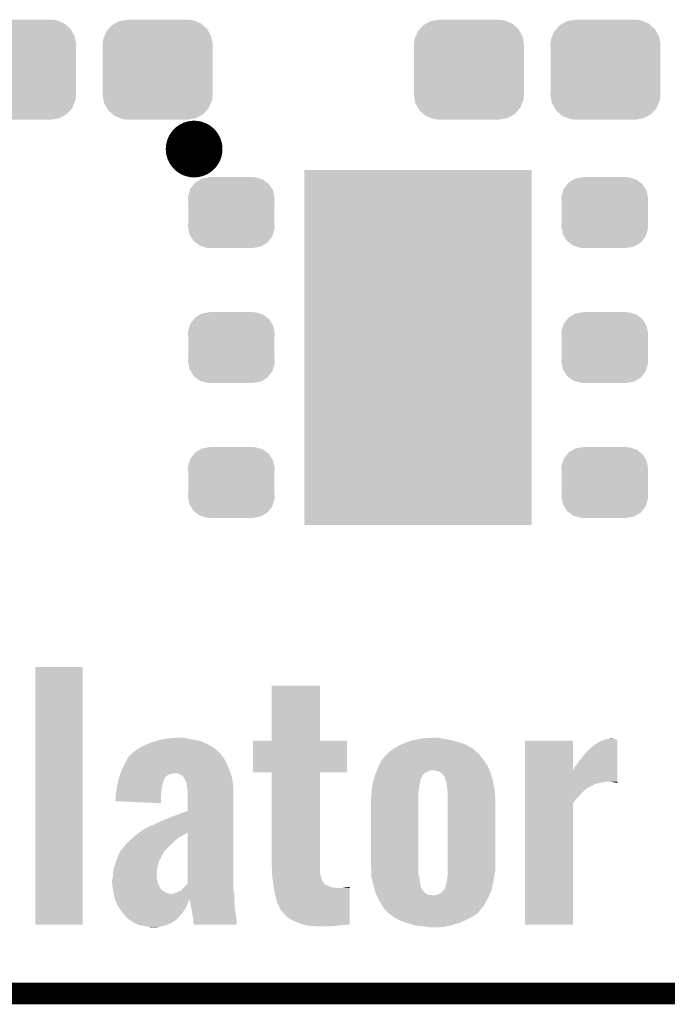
# Model space of a CAD drawing. Extents: x -1.3 to 24.2, y -3.9 to 53.4.
# Tile 5 of 31: x 8.6 to 13.2, y -3.9 to 3. Entities that reach past the tile are written whole.
import ezdxf

# ---------------------------------------------------------------- set-up
doc = ezdxf.new("R2010")
doc.units = 0
doc.layers.get('0').update_dxf_attribs({"linetype": 'CONTINUOUS'})
for name, color, linetype in [('RS485_ISOLATOR_5_CLICK_V100_GKO', 10, 'CONTINUOUS'), ('RS485_ISOLATOR_5_CLICK_V100_GTO', 9, 'CONTINUOUS'), ('RS485_ISOLATOR_5_CLICK_V100_GTS', 11, 'CONTINUOUS')]:
    doc.layers.add(name, color=color, linetype=linetype)

# ---------------------------------------------------------------- blocks, each defined once
blk = doc.blocks.new('RECTANGLE_55')
blk.add_solid([(0.8001, 1.24968), (0.8001, -1.24968), (-0.8001, 1.24968), (-0.8001, -1.24968)])
blk = doc.blocks.new('CUSTOM_69')
for points in [[(-0.263218, 0.199814), (-0.254768, 0.210758), (0.26581, 0.199814), (0.251368, 0.210758)], [(-0.254768, 0.210758), (-0.218054, 0.233), (0.251368, 0.210758), (0.222016, 0.233)], [(-0.218054, 0.233), (-0.20777, 0.23923), (0.222016, 0.233), (0.200324, 0.23923)], [(-0.20777, 0.23923), (-0.157486, 0.248168), (0.200324, 0.23923), (0.169202, 0.248168)], [(-0.157486, 0.248168), (-0.15367, 0.248846), (0.169202, 0.248168), (0.15367, 0.248846)], [(-0.15367, 0.248846), (-0.15367, 0.25019), (0.15367, 0.248846), (0.15367, 0.25019)], [(-0.303986, 0.114586), (-0.29256, 0.153072), (0.301898, 0.114586), (0.2947, 0.153072)], [(-0.29256, 0.153072), (-0.288346, 0.167262), (0.2947, 0.153072), (0.28593, 0.167262)], [(-0.288346, 0.167262), (-0.263218, 0.199814), (0.28593, 0.167262), (0.26581, 0.199814)], [(-0.3048, 0.09906), (-0.303986, 0.114586), (0.3048, 0.09906), (0.301898, 0.114586)], [(-0.30353, 0.079592), (-0.3048, 0.09906), (0.30353, 0.079592), (0.3048, 0.09906)], [(-0.30353, -0.079592), (-0.30353, 0.079592), (0.30353, -0.079592), (0.30353, 0.079592)], [(-0.3048, -0.09906), (-0.30353, -0.079592), (0.3048, -0.09906), (0.30353, -0.079592)], [(-0.301896, -0.114586), (-0.3048, -0.09906), (0.303986, -0.114586), (0.3048, -0.09906)], [(-0.2947, -0.153072), (-0.301896, -0.114586), (0.292558, -0.153072), (0.303986, -0.114586)], [(-0.285928, -0.167262), (-0.2947, -0.153072), (0.288346, -0.167262), (0.292558, -0.153072)], [(-0.26581, -0.199814), (-0.285928, -0.167262), (0.263216, -0.199814), (0.288346, -0.167262)], [(-0.251366, -0.210758), (-0.26581, -0.199814), (0.254768, -0.210758), (0.263216, -0.199814)], [(-0.222016, -0.233), (-0.251366, -0.210758), (0.218052, -0.233), (0.254768, -0.210758)], [(-0.200322, -0.23923), (-0.222016, -0.233), (0.20777, -0.23923), (0.218052, -0.233)], [(-0.169202, -0.248168), (-0.200322, -0.23923), (0.157484, -0.248168), (0.20777, -0.23923)], [(-0.15367, -0.248846), (-0.169202, -0.248168), (0.15367, -0.248846), (0.157484, -0.248168)], [(-0.15367, -0.25019), (-0.15367, -0.248846), (0.15367, -0.25019), (0.15367, -0.248846)]]:
    blk.add_solid(points)
blk = doc.blocks.new('CUSTOM_71')
for points in [[(-0.268438, 0.342124), (-0.233628, 0.347838), (0.2622, 0.342124), (0.247972, 0.347838)], [(-0.233628, 0.347838), (-0.20955, 0.35179), (0.247972, 0.347838), (0.20955, 0.35179)], [(-0.360486, 0.26887), (-0.34504, 0.286174), (0.357822, 0.26887), (0.348152, 0.286174)], [(-0.34504, 0.286174), (-0.320744, 0.31339), (0.348152, 0.286174), (0.317222, 0.31339)], [(-0.320744, 0.31339), (-0.298526, 0.325596), (0.317222, 0.31339), (0.30335, 0.325596)], [(-0.298526, 0.325596), (-0.268438, 0.342124), (0.30335, 0.325596), (0.2622, 0.342124)], [(-0.38735, 0.17526), (-0.383124, 0.213652), (0.38735, 0.17526), (0.380766, 0.213652)], [(-0.383124, 0.213652), (-0.37475, 0.234078), (0.380766, 0.213652), (0.377262, 0.234078)], [(-0.37475, 0.234078), (-0.360486, 0.26887), (0.377262, 0.234078), (0.357822, 0.26887)], [(-0.38608, 0.154124), (-0.38735, 0.17526), (0.38608, 0.154124), (0.38735, 0.17526)], [(-0.38608, -0.154124), (-0.38608, 0.154124), (0.38608, -0.154124), (0.38608, 0.154124)], [(-0.38735, -0.17526), (-0.38608, -0.154124), (0.38735, -0.17526), (0.38608, -0.154124)], [(-0.380764, -0.213652), (-0.38735, -0.17526), (0.383124, -0.213652), (0.38735, -0.17526)], [(-0.377262, -0.234078), (-0.380764, -0.213652), (0.374748, -0.234078), (0.383124, -0.213652)], [(-0.35782, -0.26887), (-0.377262, -0.234078), (0.360486, -0.26887), (0.374748, -0.234078)], [(-0.348152, -0.286174), (-0.35782, -0.26887), (0.345038, -0.286174), (0.360486, -0.26887)], [(-0.31722, -0.31339), (-0.348152, -0.286174), (0.320744, -0.31339), (0.345038, -0.286174)], [(-0.30335, -0.325596), (-0.31722, -0.31339), (0.298524, -0.325596), (0.320744, -0.31339)], [(-0.262198, -0.342124), (-0.30335, -0.325596), (0.268438, -0.342124), (0.298524, -0.325596)], [(-0.247972, -0.347838), (-0.262198, -0.342124), (0.233626, -0.347838), (0.268438, -0.342124)], [(-0.20955, -0.35179), (-0.247972, -0.347838), (0.20955, -0.35179), (0.233626, -0.347838)]]:
    blk.add_solid(points)

msp = doc.modelspace()

# ---------------------------------------------------------------- linework, layer by layer
at = {"layer": 'RS485_ISOLATOR_5_CLICK_V100_GKO', "const_width": 0.1524}
msp.add_lwpolyline([(-1.27, -3.81), (21.59, -3.81)], dxfattribs=at)
at = {"layer": 'RS485_ISOLATOR_5_CLICK_V100_GTO', "const_width": 0.20066}
msp.add_lwpolyline([(9.75614, 2.1336, 1), (9.95426, 2.1336, 1)], format="xyb", close=True, dxfattribs=at)
at = {"layer": 'RS485_ISOLATOR_5_CLICK_V100_GTO'}
for points in [[(8.7376, -3.324838), (8.73762, -1.511322), (9.070318, -3.324838), (9.07034, -1.511322)], [(8.73762, -1.511322), (8.737622, -1.5113), (9.07034, -1.511322), (8.737622, -1.5113)], [(10.4013, -2.029438), (10.40132, -1.643402), (10.741682, -2.029438), (10.74166, -1.643402)], [(10.40132, -1.643402), (10.401322, -1.64338), (10.74166, -1.643402), (10.401322, -1.64338)], [(9.677398, -2.01422), (9.748518, -2.00914), (9.802708, -2.01422), (9.779002, -2.00914)], [(11.46302, -2.01422), (11.536678, -2.00914), (11.594254, -2.01422), (11.572242, -2.00914)], [(9.472502, -2.080262), (9.47674, -2.07772), (9.9949, -2.080262), (9.990326, -2.07772)], [(9.47674, -2.07772), (9.5123, -2.05994), (9.990326, -2.07772), (9.958324, -2.05994)], [(9.5123, -2.05994), (9.525362, -2.05486), (9.958324, -2.05994), (9.94918, -2.05486)], [(9.525362, -2.05486), (9.558018, -2.04216), (9.94918, -2.05486), (9.920604, -2.04216)], [(9.558018, -2.04216), (9.58196, -2.034542), (9.920604, -2.04216), (9.903462, -2.034542)], [(9.58196, -2.034542), (9.6139, -2.02438), (9.903462, -2.034542), (9.8552, -2.02438)], [(9.6139, -2.02438), (9.661522, -2.01676), (9.8552, -2.02438), (9.81456, -2.01676)], [(9.661522, -2.01676), (9.677398, -2.01422), (9.81456, -2.01676), (9.802708, -2.01422)], [(10.26922, -2.252958), (10.26924, -2.029482), (10.929598, -2.252958), (10.92962, -2.029482)], [(10.26924, -2.029482), (10.269242, -2.02946), (10.92962, -2.029482), (10.741682, -2.02946)], [(10.269242, -2.02946), (10.4013, -2.029438), (10.741682, -2.02946), (10.741682, -2.029438)], [(11.265742, -2.082802), (11.295382, -2.06502), (11.811, -2.082802), (11.777058, -2.06502)], [(11.295382, -2.06502), (11.31824, -2.05486), (11.777058, -2.06502), (11.757662, -2.05486)], [(11.31824, -2.05486), (11.3411, -2.0447), (11.757662, -2.05486), (11.727182, -2.0447)], [(11.3411, -2.0447), (11.36396, -2.03708), (11.727182, -2.0447), (11.70432, -2.03708)], [(11.36396, -2.03708), (11.394442, -2.02692), (11.70432, -2.03708), (11.665714, -2.02692)], [(11.394442, -2.02692), (11.408156, -2.02438), (11.665714, -2.02692), (11.656062, -2.02438)], [(11.408156, -2.02438), (11.449304, -2.01676), (11.656062, -2.02438), (11.60526, -2.01676)], [(11.449304, -2.01676), (11.46302, -2.01422), (11.60526, -2.01676), (11.594254, -2.01422)], [(12.181858, -2.237716), (12.18186, -2.029482), (12.519696, -2.237716), (12.51966, -2.029482)], [(12.18186, -2.029482), (12.181862, -2.02946), (12.51966, -2.029482), (12.181862, -2.02946)], [(12.636502, -2.087878), (12.682222, -2.052318), (12.832074, -2.087878), (12.832076, -2.052318)], [(12.682222, -2.052318), (12.707622, -2.03708), (12.832076, -2.052318), (12.832078, -2.03708)], [(12.707622, -2.03708), (12.73048, -2.026918), (12.832078, -2.03708), (12.832078, -2.026918)], [(12.73048, -2.026918), (12.738882, -2.024398), (12.832078, -2.026918), (12.83208, -2.024398)], [(12.738882, -2.024398), (12.755882, -2.0193), (12.83208, -2.024398), (12.81176, -2.0193)], [(12.755882, -2.0193), (12.783818, -2.01676), (12.81176, -2.0193), (12.799062, -2.01676)], [(9.387332, -2.15646), (9.392922, -2.1463), (10.066022, -2.15646), (10.05812, -2.1463)], [(9.392922, -2.1463), (9.405622, -2.1336), (10.05812, -2.1463), (10.04824, -2.1336)], [(9.405622, -2.1336), (9.420858, -2.118364), (10.04824, -2.1336), (10.03808, -2.118364)], [(9.420858, -2.118364), (9.4234, -2.115822), (10.03808, -2.118364), (10.033004, -2.115822)], [(9.4234, -2.115822), (9.431024, -2.1082), (10.033004, -2.115822), (10.024838, -2.1082)], [(9.431024, -2.1082), (9.438642, -2.105656), (10.024838, -2.1082), (10.022112, -2.105656)], [(9.438642, -2.105656), (9.451342, -2.092958), (10.022112, -2.105656), (10.008506, -2.092958)], [(9.451342, -2.092958), (9.472502, -2.080262), (10.008506, -2.092958), (9.9949, -2.080262)], [(11.17346, -2.16916), (11.19463, -2.143758), (11.89228, -2.16916), (11.8745, -2.143758)], [(11.19463, -2.143758), (11.209444, -2.12598), (11.8745, -2.143758), (11.85926, -2.12598)], [(11.209444, -2.12598), (11.211562, -2.12344), (11.85926, -2.12598), (11.85672, -2.12344)], [(11.211562, -2.12344), (11.219182, -2.118358), (11.85672, -2.12344), (11.851004, -2.118358)], [(11.219182, -2.118358), (11.23188, -2.10566), (11.851004, -2.118358), (11.836718, -2.10566)], [(11.23188, -2.10566), (11.257278, -2.08788), (11.836718, -2.10566), (11.816714, -2.08788)], [(11.257278, -2.08788), (11.265742, -2.082802), (11.816714, -2.08788), (11.811, -2.082802)], [(12.56538, -2.1717), (12.598402, -2.128518), (12.832068, -2.1717), (12.832072, -2.128518)], [(12.598402, -2.128518), (12.636502, -2.087878), (12.832072, -2.128518), (12.832074, -2.087878)], [(9.348136, -2.23266), (9.36498, -2.197102), (10.10158, -2.23266), (10.08694, -2.197102)], [(9.36498, -2.197102), (9.369172, -2.18948), (10.08694, -2.197102), (10.0838, -2.18948)], [(9.369172, -2.18948), (9.387332, -2.15646), (10.0838, -2.18948), (10.066022, -2.15646)], [(11.14806, -2.21996), (11.15568, -2.20472), (11.924454, -2.21996), (11.91768, -2.20472)], [(11.15568, -2.20472), (11.17346, -2.169162), (11.91768, -2.20472), (11.892282, -2.169162)], [(11.17346, -2.169162), (11.17346, -2.16916), (11.892282, -2.169162), (11.89228, -2.16916)], [(12.529822, -2.219956), (12.53998, -2.20726), (12.832064, -2.219956), (12.832066, -2.20726)], [(12.53998, -2.20726), (12.56538, -2.1717), (12.832066, -2.20726), (12.832068, -2.1717)], [(9.326878, -2.291086), (9.332806, -2.273302), (9.64946, -2.291086), (9.669778, -2.273302)], [(9.332806, -2.273302), (9.336192, -2.263142), (9.669778, -2.273302), (9.692638, -2.263142)], [(9.336192, -2.263142), (9.33704, -2.2606), (9.692638, -2.263142), (9.71296, -2.2606)], [(9.33704, -2.2606), (9.34212, -2.24536), (10.111874, -2.2606), (10.10626, -2.24536)], [(9.34212, -2.24536), (9.348136, -2.23266), (10.10626, -2.24536), (10.10158, -2.23266)], [(9.75106, -2.26568), (9.738356, -2.2606), (10.113746, -2.26568), (10.111874, -2.2606)], [(9.773916, -2.278378), (9.75106, -2.26568), (10.118424, -2.278378), (10.113746, -2.26568)], [(9.775952, -2.280922), (9.773916, -2.278378), (10.11936, -2.280922), (10.118424, -2.278378)], [(9.78408, -2.29108), (9.775952, -2.280922), (10.121054, -2.29108), (10.11936, -2.280922)], [(10.401278, -2.25298), (10.26922, -2.252958), (10.929598, -2.25298), (10.929598, -2.252958)], [(10.40128, -2.253002), (10.401278, -2.25298), (10.74166, -2.253002), (10.929598, -2.25298)], [(10.4013, -2.90576), (10.40128, -2.253002), (10.74166, -2.90576), (10.74166, -2.253002)], [(11.123384, -2.288536), (11.127738, -2.2733), (11.455402, -2.288536), (11.46411, -2.2733)], [(11.127738, -2.2733), (11.128704, -2.27076), (11.46411, -2.2733), (11.465562, -2.27076)], [(11.128704, -2.27076), (11.132576, -2.260598), (11.465562, -2.27076), (11.475722, -2.260598)], [(11.132576, -2.260598), (11.138382, -2.24536), (11.475722, -2.260598), (11.503662, -2.24536)], [(11.138382, -2.24536), (11.141286, -2.23774), (11.503662, -2.24536), (11.526524, -2.23774)], [(11.141286, -2.23774), (11.14806, -2.21996), (11.932358, -2.23774), (11.924454, -2.21996)], [(11.557002, -2.24282), (11.536678, -2.23774), (11.934616, -2.24282), (11.932358, -2.23774)], [(11.574784, -2.245364), (11.557002, -2.24282), (11.935746, -2.245364), (11.934616, -2.24282)], [(11.58204, -2.250442), (11.574784, -2.245364), (11.938002, -2.250442), (11.935746, -2.245364)], [(11.600182, -2.263142), (11.58204, -2.250442), (11.942044, -2.263142), (11.938002, -2.250442)], [(11.612886, -2.280922), (11.600182, -2.263142), (11.9477, -2.280922), (11.942044, -2.263142)], [(11.61796, -2.283474), (11.612886, -2.280922), (11.948512, -2.283474), (11.9477, -2.280922)], [(11.61796, -2.288544), (11.61796, -2.283474), (11.950126, -2.288544), (11.948512, -2.283474)], [(12.181856, -2.31902), (12.181858, -2.237716), (12.832058, -2.31902), (12.832064, -2.237716)], [(12.519696, -2.237716), (12.527282, -2.232652), (12.832064, -2.237716), (12.832064, -2.232652)], [(12.527282, -2.232652), (12.529822, -2.219956), (12.832064, -2.232652), (12.832064, -2.219956)], [(9.3091, -2.37998), (9.31418, -2.344422), (9.624568, -2.37998), (9.631678, -2.344422)], [(9.31418, -2.344418), (9.32039, -2.31648), (9.63168, -2.344418), (9.639298, -2.31648)], [(9.31418, -2.344422), (9.31418, -2.344418), (9.631678, -2.344422), (9.63168, -2.344418)], [(9.32039, -2.31648), (9.324342, -2.2987), (9.639298, -2.31648), (9.646918, -2.2987)], [(9.324342, -2.298698), (9.326878, -2.291086), (9.64692, -2.298698), (9.64946, -2.291086)], [(9.324342, -2.2987), (9.324342, -2.298698), (9.646918, -2.2987), (9.64692, -2.298698)], [(9.786618, -2.296156), (9.78408, -2.29108), (10.1219, -2.296156), (10.121054, -2.29108)], [(9.78662, -2.298696), (9.786618, -2.296156), (10.122324, -2.298696), (10.1219, -2.296156)], [(9.801858, -2.329178), (9.78662, -2.298696), (10.127404, -2.329178), (10.122324, -2.298696)], [(9.802838, -2.341882), (9.801858, -2.329178), (10.12952, -2.341882), (10.127404, -2.329178)], [(9.8044, -2.362198), (9.802838, -2.341882), (10.130334, -2.362198), (10.12952, -2.341882)], [(11.106148, -2.364742), (11.10996, -2.341878), (11.43762, -2.364742), (11.44016, -2.341878)], [(11.10996, -2.341878), (11.1125, -2.326638), (11.44016, -2.341878), (11.444514, -2.326638)], [(11.1125, -2.326638), (11.113224, -2.324098), (11.444514, -2.326638), (11.44524, -2.324098)], [(11.113224, -2.324098), (11.118304, -2.30632), (11.44524, -2.324098), (11.44778, -2.30632)], [(11.118304, -2.30632), (11.121206, -2.296158), (11.44778, -2.30632), (11.450324, -2.296158)], [(11.121206, -2.296158), (11.12266, -2.291074), (11.450324, -2.296158), (11.4554, -2.291074)], [(11.12266, -2.291074), (11.123384, -2.288536), (11.4554, -2.291074), (11.455402, -2.288536)], [(11.62304, -2.30632), (11.61796, -2.288544), (11.95578, -2.30632), (11.950126, -2.288544)], [(11.63066, -2.329182), (11.62304, -2.30632), (11.960178, -2.329182), (11.95578, -2.30632)], [(11.63574, -2.37236), (11.63066, -2.329182), (11.96848, -2.37236), (11.960178, -2.329182)], [(12.181856, -2.319022), (12.181856, -2.31902), (12.745718, -2.319022), (12.783818, -2.31902)], [(12.181856, -2.3241), (12.181856, -2.319022), (12.730478, -2.3241), (12.745718, -2.319022)], [(12.181856, -2.32664), (12.181856, -2.3241), (12.7127, -2.32664), (12.730478, -2.3241)], [(12.181856, -2.3368), (12.181856, -2.32664), (12.672058, -2.3368), (12.7127, -2.32664)], [(12.181856, -2.3622), (12.181856, -2.3368), (12.626334, -2.3622), (12.672058, -2.3368)], [(12.809222, -2.3241), (12.783818, -2.31902), (12.832058, -2.3241), (12.832058, -2.31902)], [(12.826994, -2.326638), (12.809222, -2.3241), (12.832058, -2.326638), (12.832058, -2.3241)], [(12.829534, -2.329174), (12.826994, -2.326638), (12.832058, -2.329174), (12.832058, -2.326638)], [(12.832058, -2.32918), (12.829534, -2.329174), (12.832058, -2.32918), (12.832058, -2.329174)], [(9.301482, -2.456156), (9.30402, -2.415542), (9.621936, -2.456156), (9.623108, -2.415542)], [(9.30402, -2.415542), (9.304022, -2.405376), (9.623108, -2.415542), (9.6234, -2.405376)], [(9.304022, -2.405376), (9.3091, -2.392676), (9.6234, -2.405376), (9.623766, -2.392676)], [(9.3091, -2.382522), (9.3091, -2.37998), (9.62406, -2.382522), (9.624568, -2.37998)], [(9.3091, -2.392676), (9.3091, -2.382522), (9.623766, -2.392676), (9.62406, -2.382522)], [(9.809478, -2.377438), (9.8044, -2.362198), (10.130944, -2.377438), (10.130334, -2.362198)], [(9.80948, -2.40538), (9.809478, -2.377438), (10.13206, -2.40538), (10.130944, -2.377438)], [(9.80948, -2.524744), (9.80948, -2.40538), (10.13206, -2.524744), (10.13206, -2.40538)], [(11.0998, -2.425698), (11.10234, -2.410462), (11.43254, -2.425698), (11.43254, -2.410462)], [(11.10234, -2.410462), (11.103524, -2.392678), (11.43254, -2.410462), (11.43254, -2.392678)], [(11.103524, -2.392678), (11.10488, -2.37236), (11.43254, -2.392678), (11.436234, -2.37236)], [(11.10488, -2.37236), (11.106148, -2.364742), (11.436234, -2.37236), (11.43762, -2.364742)], [(11.63828, -2.392682), (11.63574, -2.37236), (11.969882, -2.392682), (11.96848, -2.37236)], [(11.63828, -2.446018), (11.63828, -2.392682), (11.97356, -2.446018), (11.969882, -2.392682)], [(12.181854, -2.40538), (12.181856, -2.377442), (12.57554, -2.40538), (12.60348, -2.377442)], [(12.181854, -2.4257), (12.181854, -2.40538), (12.557762, -2.4257), (12.57554, -2.40538)], [(12.181856, -2.362206), (12.181856, -2.3622), (12.621254, -2.362206), (12.626334, -2.3622)], [(12.181856, -2.36982), (12.181856, -2.362206), (12.613638, -2.36982), (12.621254, -2.362206)], [(12.181856, -2.377442), (12.181856, -2.36982), (12.60348, -2.377442), (12.613638, -2.36982)], [(9.621498, -2.47142), (9.301482, -2.456156), (9.621498, -2.47142), (9.621936, -2.456156)], [(11.0998, -2.91338), (11.0998, -2.425698), (11.43254, -2.91338), (11.43254, -2.425698)], [(11.63828, -2.946402), (11.63828, -2.446018), (11.97356, -2.946402), (11.97356, -2.446018)], [(12.18184, -3.324838), (12.181854, -2.473964), (12.519638, -3.324838), (12.51966, -2.473964)], [(12.181854, -2.446022), (12.181854, -2.4257), (12.53744, -2.446022), (12.557762, -2.4257)], [(12.181854, -2.473964), (12.181854, -2.446022), (12.51966, -2.473964), (12.53744, -2.446022)], [(9.68756, -2.57048), (9.7409, -2.55016), (10.13206, -2.57048), (10.13206, -2.55016)], [(9.7409, -2.55016), (9.80948, -2.524744), (10.13206, -2.55016), (10.13206, -2.524744)], [(9.540242, -2.63398), (9.568182, -2.62382), (10.13206, -2.63398), (10.13206, -2.62382)], [(9.568182, -2.62382), (9.601198, -2.60604), (10.13206, -2.62382), (10.13206, -2.60604)], [(9.601198, -2.60604), (9.64184, -2.58826), (10.13206, -2.60604), (10.13206, -2.58826)], [(9.64184, -2.58826), (9.68756, -2.57048), (10.13206, -2.58826), (10.13206, -2.57048)], [(9.427464, -2.71018), (9.438638, -2.700022), (9.751062, -2.71018), (9.771374, -2.700022)], [(9.438638, -2.700022), (9.442026, -2.69748), (9.771374, -2.700022), (9.776458, -2.69748)], [(9.442026, -2.69748), (9.455572, -2.68732), (9.776458, -2.69748), (9.79424, -2.68732)], [(9.455572, -2.68732), (9.465708, -2.679718), (9.79424, -2.68732), (9.809452, -2.679718)], [(9.465708, -2.679718), (9.46912, -2.67716), (10.13206, -2.679718), (10.13206, -2.67716)], [(9.46912, -2.67716), (9.502142, -2.654298), (10.13206, -2.67716), (10.13206, -2.654298)], [(9.502142, -2.654298), (9.504684, -2.651758), (10.13206, -2.654298), (10.13206, -2.651758)], [(9.504684, -2.651758), (9.540242, -2.63398), (10.13206, -2.651758), (10.13206, -2.63398)], [(9.809476, -3.035306), (9.809452, -2.679718), (10.13206, -3.035306), (10.13206, -2.679718)], [(9.360262, -2.77876), (9.367522, -2.768598), (9.67486, -2.77876), (9.686038, -2.768598)], [(9.367522, -2.768598), (9.381066, -2.75336), (9.686038, -2.768598), (9.7028, -2.75336)], [(9.381066, -2.75336), (9.38784, -2.74574), (9.7028, -2.75336), (9.71042, -2.74574)], [(9.38784, -2.74574), (9.407842, -2.72796), (9.71042, -2.74574), (9.728202, -2.72796)], [(9.407842, -2.72796), (9.4107, -2.72542), (9.728202, -2.72796), (9.731466, -2.72542)], [(9.4107, -2.72542), (9.427464, -2.71018), (9.731466, -2.72542), (9.751062, -2.71018)], [(9.315026, -2.85496), (9.3218, -2.834638), (9.62152, -2.85496), (9.631682, -2.834638)], [(9.3218, -2.834638), (9.33051, -2.8194), (9.631682, -2.834638), (9.639302, -2.8194)], [(9.33051, -2.8194), (9.336318, -2.80924), (9.639302, -2.8194), (9.646922, -2.80924)], [(9.336318, -2.80924), (9.33777, -2.8067), (9.646922, -2.80924), (9.64946, -2.8067)], [(9.33777, -2.8067), (9.342126, -2.79908), (9.64946, -2.8067), (9.656386, -2.79908)], [(9.342126, -2.79908), (9.3472, -2.796536), (9.656386, -2.79908), (9.6587, -2.796536)], [(9.3472, -2.796536), (9.35482, -2.78638), (9.6587, -2.796536), (9.667932, -2.78638)], [(9.35482, -2.78638), (9.360262, -2.77876), (9.667932, -2.78638), (9.67486, -2.77876)], [(9.293862, -2.91592), (9.297446, -2.905762), (9.598428, -2.91592), (9.6012, -2.905762)], [(9.297446, -2.905762), (9.30641, -2.880358), (9.6012, -2.905762), (9.60628, -2.880358)], [(9.30641, -2.880358), (9.3091, -2.87274), (9.60628, -2.880358), (9.61085, -2.87274)], [(9.3091, -2.87274), (9.315026, -2.85496), (9.61085, -2.87274), (9.62152, -2.85496)], [(10.403464, -2.964182), (10.4013, -2.90576), (10.74166, -2.964182), (10.74166, -2.90576)], [(9.2837, -2.98704), (9.285332, -2.96418), (9.59104, -2.98704), (9.59104, -2.96418)], [(9.285332, -2.96418), (9.28624, -2.951478), (9.59104, -2.96418), (9.592098, -2.951478)], [(9.28624, -2.951478), (9.29005, -2.933698), (9.592098, -2.951478), (9.59358, -2.933698)], [(9.29005, -2.933698), (9.293862, -2.91592), (9.59358, -2.933698), (9.598428, -2.91592)], [(10.40384, -2.97434), (10.403464, -2.964182), (10.74392, -2.97434), (10.74166, -2.964182)], [(10.405364, -2.98704), (10.40384, -2.97434), (10.746742, -2.98704), (10.74392, -2.97434)], [(11.101728, -2.969258), (11.0998, -2.91338), (11.43254, -2.969258), (11.43254, -2.91338)], [(11.10234, -2.987038), (11.101728, -2.969258), (11.43762, -2.987038), (11.43254, -2.969258)], [(11.636662, -2.98704), (11.63828, -2.96926), (11.96594, -2.98704), (11.969272, -2.96926)], [(11.63828, -2.96926), (11.63828, -2.946402), (11.969272, -2.96926), (11.97356, -2.946402)], [(9.27862, -3.009898), (9.279748, -3.00482), (9.594752, -3.009898), (9.59358, -3.00482)], [(9.27862, -3.035298), (9.27862, -3.009898), (9.600614, -3.035298), (9.594752, -3.009898)], [(9.278968, -3.037836), (9.27862, -3.035298), (9.601198, -3.037836), (9.600614, -3.035298)], [(9.28347, -3.070858), (9.278968, -3.037836), (9.61898, -3.070858), (9.601198, -3.037836)], [(9.279748, -3.00482), (9.283134, -2.989578), (9.59358, -3.00482), (9.59104, -2.989578)], [(9.283134, -2.989578), (9.2837, -2.98704), (9.59104, -2.989578), (9.59104, -2.98704)], [(9.7917, -3.055622), (9.809476, -3.035306), (10.13206, -3.055622), (10.13206, -3.035306)], [(10.409022, -3.017522), (10.405364, -2.98704), (10.756902, -3.017522), (10.746742, -2.98704)], [(10.41146, -3.037842), (10.409022, -3.017522), (10.77113, -3.037842), (10.756902, -3.017522)], [(10.412344, -3.042922), (10.41146, -3.037842), (10.774686, -3.042922), (10.77113, -3.037842)], [(10.412786, -3.04546), (10.412344, -3.042922), (10.782298, -3.04546), (10.774686, -3.042922)], [(10.414112, -3.05308), (10.412786, -3.04546), (10.80008, -3.05308), (10.782298, -3.04546)], [(11.112892, -3.03276), (11.10234, -2.987038), (11.44524, -3.03276), (11.43762, -2.987038)], [(11.11758, -3.053078), (11.112892, -3.03276), (11.44778, -3.053078), (11.44524, -3.03276)], [(11.62304, -3.05308), (11.628118, -3.037842), (11.95348, -3.05308), (11.957108, -3.037842)], [(11.628118, -3.037842), (11.628964, -3.03276), (11.957108, -3.037842), (11.95832, -3.03276)], [(11.628964, -3.03276), (11.63066, -3.0226), (11.95832, -3.03276), (11.960012, -3.0226)], [(11.63066, -3.0226), (11.63574, -2.997202), (11.960012, -3.0226), (11.964246, -2.997202)], [(11.63574, -2.997202), (11.636662, -2.98704), (11.964246, -2.997202), (11.96594, -2.98704)], [(9.284508, -3.078472), (9.28347, -3.070858), (9.62152, -3.078472), (9.61898, -3.070858)], [(9.285894, -3.08864), (9.284508, -3.078472), (9.6393, -3.08864), (9.62152, -3.078472)], [(9.28624, -3.09118), (9.285894, -3.08864), (9.643366, -3.09118), (9.6393, -3.08864)], [(9.288272, -3.101338), (9.28624, -3.09118), (9.659618, -3.101338), (9.643366, -3.09118)], [(9.289288, -3.106418), (9.288272, -3.101338), (9.674858, -3.106418), (9.659618, -3.101338)], [(9.289798, -3.10896), (9.289288, -3.106418), (9.69264, -3.10896), (9.674858, -3.106418)], [(9.290814, -3.114042), (9.289798, -3.10896), (10.13714, -3.114042), (10.13636, -3.10896)], [(9.2964, -3.141978), (9.290814, -3.114042), (10.13714, -3.141978), (10.13714, -3.114042)], [(9.700258, -3.10896), (9.712958, -3.10642), (10.13636, -3.10896), (10.135968, -3.10642)], [(9.712958, -3.10642), (9.73074, -3.0988), (10.135968, -3.10642), (10.134796, -3.0988)], [(9.73074, -3.0988), (9.75614, -3.08864), (10.134796, -3.0988), (10.133232, -3.08864)], [(9.75614, -3.08864), (9.763754, -3.086102), (10.133232, -3.08864), (10.132842, -3.086102)], [(9.763754, -3.086102), (9.767142, -3.081022), (10.132842, -3.086102), (10.13206, -3.081022)], [(9.767142, -3.081022), (9.77392, -3.070862), (10.13206, -3.081022), (10.13206, -3.070862)], [(9.77392, -3.070862), (9.7917, -3.055622), (10.13206, -3.070862), (10.13206, -3.055622)], [(10.415878, -3.06324), (10.414112, -3.05308), (10.828022, -3.06324), (10.80008, -3.05308)], [(10.416762, -3.06832), (10.415878, -3.06324), (10.868662, -3.06832), (10.828022, -3.06324)], [(10.42162, -3.09626), (10.416762, -3.06832), (10.949936, -3.09626), (10.949938, -3.06832)], [(10.43178, -3.141982), (10.42162, -3.09626), (10.949932, -3.141982), (10.949936, -3.09626)], [(10.894062, -3.06832), (10.91946, -3.06324), (10.949938, -3.06832), (10.949938, -3.06324)], [(10.91946, -3.06324), (10.94994, -3.060724), (10.949938, -3.06324), (10.94994, -3.060724)], [(11.11758, -3.053082), (11.11758, -3.053078), (11.447782, -3.053082), (11.44778, -3.053078)], [(11.123384, -3.073396), (11.11758, -3.053082), (11.455398, -3.073396), (11.447782, -3.053082)], [(11.124836, -3.078474), (11.123384, -3.073396), (11.4554, -3.078474), (11.455398, -3.073396)], [(11.129916, -3.096258), (11.124836, -3.078474), (11.47318, -3.096258), (11.4554, -3.078474)], [(11.132818, -3.106418), (11.129916, -3.096258), (11.486244, -3.106418), (11.47318, -3.096258)], [(11.136628, -3.114036), (11.132818, -3.106418), (11.496036, -3.114036), (11.486244, -3.106418)], [(11.1379, -3.11658), (11.136628, -3.114036), (11.51382, -3.11658), (11.496036, -3.114036)], [(11.13917, -3.11912), (11.1379, -3.11658), (11.53668, -3.11912), (11.51382, -3.11658)], [(11.546838, -3.11912), (11.567156, -3.114042), (11.93076, -3.11912), (11.933044, -3.114042)], [(11.567156, -3.114042), (11.595098, -3.098802), (11.933044, -3.114042), (11.939902, -3.098802)], [(11.595098, -3.098802), (11.605262, -3.088638), (11.939902, -3.098802), (11.944476, -3.088638)], [(11.605262, -3.088638), (11.607374, -3.086102), (11.944476, -3.088638), (11.945618, -3.086102)], [(11.607374, -3.086102), (11.617956, -3.073404), (11.945618, -3.086102), (11.94864, -3.073404)], [(11.617956, -3.073404), (11.61796, -3.070866), (11.94864, -3.073404), (11.949246, -3.070866)], [(11.61796, -3.070866), (11.620496, -3.068324), (11.949246, -3.070866), (11.94985, -3.068324)], [(11.620496, -3.068324), (11.62304, -3.05308), (11.94985, -3.068324), (11.95348, -3.05308)], [(9.296504, -3.142218), (9.2964, -3.141978), (10.13714, -3.142218), (10.13714, -3.141978)], [(9.297492, -3.144522), (9.296504, -3.142218), (9.82218, -3.144522), (9.82218, -3.142218)], [(9.301844, -3.154682), (9.297492, -3.144522), (9.819638, -3.154682), (9.82218, -3.144522)], [(9.30402, -3.15976), (9.301844, -3.154682), (9.817462, -3.15976), (9.819638, -3.154682)], [(9.3091, -3.17246), (9.30402, -3.15976), (9.81202, -3.17246), (9.817462, -3.15976)], [(9.314178, -3.182616), (9.3091, -3.17246), (9.807506, -3.182616), (9.81202, -3.17246)], [(9.31418, -3.187696), (9.314178, -3.182616), (9.805248, -3.187696), (9.807506, -3.182616)], [(9.319396, -3.19532), (9.31418, -3.187696), (9.80186, -3.19532), (9.805248, -3.187696)], [(9.823094, -3.14706), (9.82218, -3.142218), (10.13714, -3.14706), (10.13714, -3.142218)], [(9.8298, -3.18262), (9.823094, -3.14706), (10.139682, -3.18262), (10.13714, -3.14706)], [(9.83742, -3.218178), (9.8298, -3.18262), (10.14222, -3.218178), (10.139682, -3.18262)], [(10.441938, -3.177538), (10.43178, -3.141982), (10.94993, -3.177538), (10.949932, -3.141982)], [(10.45464, -3.200398), (10.441938, -3.177538), (10.949928, -3.200398), (10.94993, -3.177538)], [(11.14806, -3.1369), (11.13917, -3.11912), (11.92276, -3.1369), (11.93076, -3.11912)], [(11.15568, -3.15214), (11.14806, -3.1369), (11.914776, -3.15214), (11.92276, -3.1369)], [(11.176, -3.190238), (11.15568, -3.15214), (11.89482, -3.190238), (11.914776, -3.15214)], [(9.333298, -3.21564), (9.319396, -3.19532), (9.791698, -3.21564), (9.80186, -3.19532)], [(9.3472, -3.23596), (9.333298, -3.21564), (9.777474, -3.23596), (9.791698, -3.21564)], [(9.351556, -3.24104), (9.3472, -3.23596), (9.77392, -3.24104), (9.777474, -3.23596)], [(9.37115, -3.2639), (9.351556, -3.24104), (9.756138, -3.2639), (9.77392, -3.24104)], [(9.83742, -3.21818), (9.83742, -3.218178), (10.142222, -3.21818), (10.14222, -3.218178)], [(9.838204, -3.223264), (9.83742, -3.21818), (10.142222, -3.223264), (10.142222, -3.21818)], [(9.839766, -3.233424), (9.838204, -3.223264), (10.1473, -3.233424), (10.142222, -3.223264)], [(9.84172, -3.24612), (9.839766, -3.233424), (10.1473, -3.24612), (10.1473, -3.233424)], [(9.8425, -3.2512), (9.84172, -3.24612), (10.148026, -3.2512), (10.1473, -3.24612)], [(9.84758, -3.27914), (9.8425, -3.2512), (10.152018, -3.27914), (10.148026, -3.2512)], [(10.45972, -3.21564), (10.45464, -3.200398), (10.949926, -3.21564), (10.949928, -3.200398)], [(10.4648, -3.22326), (10.45972, -3.21564), (10.949926, -3.22326), (10.949926, -3.21564)], [(10.495278, -3.25882), (10.4648, -3.22326), (10.949922, -3.25882), (10.949926, -3.22326)], [(11.176, -3.19024), (11.176, -3.190238), (11.894818, -3.19024), (11.89482, -3.190238)], [(11.193778, -3.215638), (11.176, -3.19024), (11.873654, -3.215638), (11.894818, -3.19024)], [(11.209014, -3.228338), (11.193778, -3.215638), (11.863072, -3.228338), (11.873654, -3.215638)], [(11.21156, -3.235954), (11.209014, -3.228338), (11.856726, -3.235954), (11.863072, -3.228338)], [(11.211574, -3.235964), (11.21156, -3.235954), (11.856718, -3.235964), (11.856726, -3.235954)], [(11.2181, -3.24104), (11.211574, -3.235964), (11.854176, -3.24104), (11.856718, -3.235964)], [(11.234424, -3.25374), (11.2181, -3.24104), (11.8364, -3.25374), (11.854176, -3.24104)], [(11.25728, -3.27152), (11.234424, -3.25374), (11.810998, -3.27152), (11.8364, -3.25374)], [(9.070318, -3.32486), (8.7376, -3.324838), (9.070318, -3.32486), (9.070318, -3.324838)], [(9.37768, -3.27152), (9.37115, -3.2639), (9.748518, -3.27152), (9.756138, -3.2639)], [(9.39292, -3.28676), (9.37768, -3.27152), (9.733278, -3.28676), (9.748518, -3.27152)], [(9.399272, -3.29184), (9.39292, -3.28676), (9.7282, -3.29184), (9.733278, -3.28676)], [(9.405618, -3.296918), (9.399272, -3.29184), (9.720582, -3.296918), (9.7282, -3.29184)], [(9.413236, -3.29946), (9.405618, -3.296918), (9.716768, -3.29946), (9.720582, -3.296918)], [(9.41832, -3.304538), (9.413236, -3.29946), (9.709152, -3.304538), (9.716768, -3.29946)], [(9.422892, -3.307078), (9.41832, -3.304538), (9.705342, -3.307078), (9.709152, -3.304538)], [(9.441178, -3.31724), (9.422892, -3.307078), (9.687558, -3.31724), (9.705342, -3.307078)], [(9.46912, -3.327398), (9.441178, -3.31724), (9.664708, -3.327398), (9.687558, -3.31724)], [(9.85012, -3.29692), (9.84758, -3.27914), (10.154558, -3.29692), (10.152018, -3.27914)], [(9.85012, -3.299462), (9.85012, -3.29692), (10.15492, -3.299462), (10.154558, -3.29692)], [(9.85012, -3.314696), (9.85012, -3.299462), (10.154906, -3.314696), (10.15492, -3.299462)], [(9.855196, -3.322314), (9.85012, -3.314696), (10.1549, -3.322314), (10.154906, -3.314696)], [(9.8552, -3.324838), (9.855196, -3.322314), (10.154898, -3.324838), (10.1549, -3.322314)], [(10.154898, -3.32486), (9.8552, -3.324838), (10.154898, -3.32486), (10.154898, -3.324838)], [(10.53084, -3.286758), (10.495278, -3.25882), (10.94992, -3.286758), (10.949922, -3.25882)], [(10.57402, -3.30708), (10.53084, -3.286758), (10.949918, -3.30708), (10.94992, -3.286758)], [(10.614658, -3.322318), (10.57402, -3.30708), (10.949918, -3.322318), (10.949918, -3.30708)], [(10.624826, -3.32486), (10.614658, -3.322318), (10.949918, -3.32486), (10.949918, -3.322318)], [(10.634984, -3.3274), (10.624826, -3.32486), (10.911838, -3.3274), (10.927078, -3.32486)], [(11.291224, -3.2893), (11.25728, -3.27152), (11.77544, -3.2893), (11.810998, -3.27152)], [(11.310618, -3.29946), (11.291224, -3.2893), (11.75258, -3.29946), (11.77544, -3.2893)], [(11.341106, -3.309622), (11.310618, -3.29946), (11.729718, -3.309622), (11.75258, -3.29946)], [(11.36396, -3.31724), (11.341106, -3.309622), (11.705772, -3.31724), (11.729718, -3.309622)], [(11.39952, -3.3274), (11.36396, -3.31724), (11.67384, -3.3274), (11.705772, -3.31724)], [(12.519638, -3.32486), (12.18184, -3.324838), (12.519638, -3.32486), (12.519638, -3.324838)], [(9.46914, -3.327402), (9.46912, -3.327398), (9.6647, -3.327402), (9.664708, -3.327398)], [(9.507224, -3.33502), (9.46914, -3.327402), (9.63676, -3.33502), (9.6647, -3.327402)], [(9.51992, -3.33756), (9.507224, -3.33502), (9.626598, -3.33756), (9.63676, -3.33502)], [(9.54024, -3.34264), (9.51992, -3.33756), (9.606278, -3.34264), (9.626598, -3.33756)], [(9.55802, -3.34518), (9.54024, -3.34264), (9.573262, -3.34518), (9.606278, -3.34264)], [(10.6553, -3.33248), (10.634984, -3.3274), (10.873738, -3.33248), (10.894058, -3.3274)], [(10.68578, -3.33502), (10.6553, -3.33248), (10.848338, -3.33502), (10.863578, -3.33248)], [(10.71118, -3.33756), (10.68578, -3.33502), (10.805162, -3.33756), (10.83056, -3.33502)], [(11.417298, -3.33248), (11.39952, -3.3274), (11.652672, -3.33248), (11.67384, -3.3274)], [(11.46302, -3.33756), (11.417298, -3.33248), (11.631504, -3.33756), (11.652672, -3.33248)], [(11.50112, -3.34264), (11.46302, -3.33756), (11.610338, -3.34264), (11.631504, -3.33756)], [(11.513818, -3.34518), (11.50112, -3.34264), (11.53668, -3.34518), (11.610338, -3.34264)]]:
    msp.add_solid(points, dxfattribs=at)

# ---------------------------------------------------------------- block references
at = {"layer": 'RS485_ISOLATOR_5_CLICK_V100_GTS'}
for name, p in [('CUSTOM_71', (8.63854, 2.6924)), ('CUSTOM_71', (9.59866, 2.6924)), ('CUSTOM_71', (11.78814, 2.6924)), ('CUSTOM_71', (12.74826, 2.6924)), ('RECTANGLE_55', (11.43, 0.7366)), ('CUSTOM_69', (10.11682, 1.68656)), ('CUSTOM_69', (12.74318, 1.68656)), ('CUSTOM_69', (10.11682, 0.7366)), ('CUSTOM_69', (12.74318, 0.7366)), ('CUSTOM_69', (10.11682, -0.21336)), ('CUSTOM_69', (12.74318, -0.21336))]:
    msp.add_blockref(name, p, dxfattribs=at)

doc.saveas('drawing.dxf')
